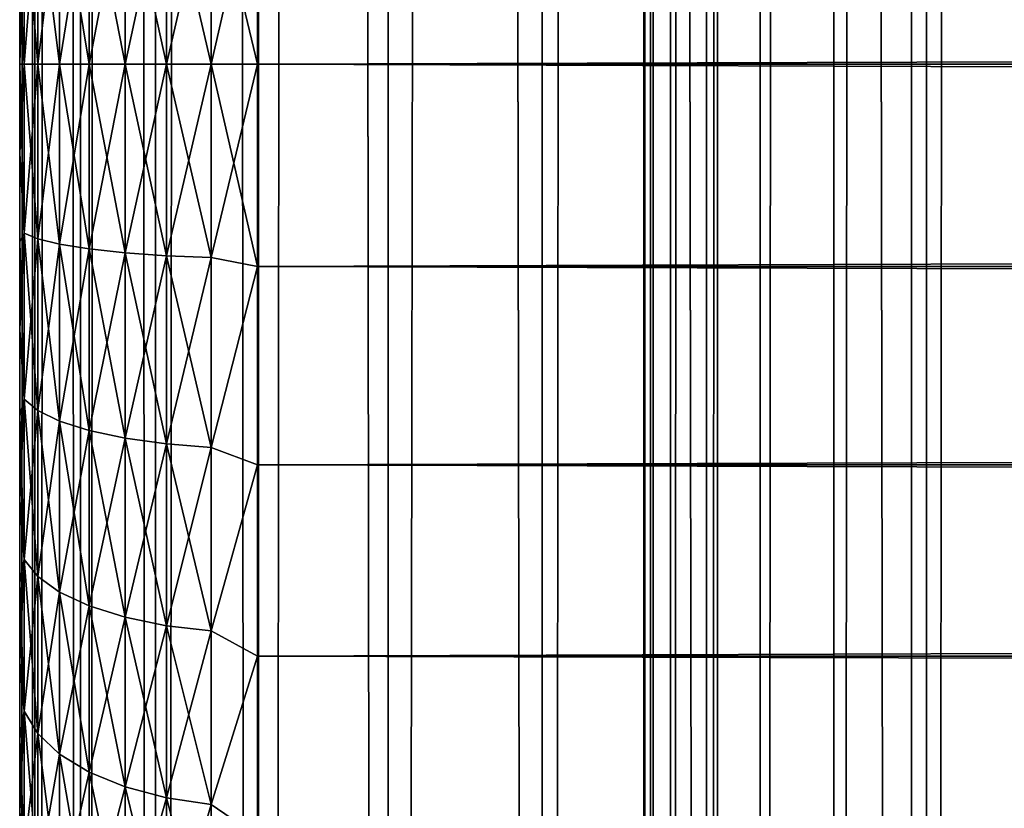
# Model space of a CAD drawing. Extents: x -265 to 265, y 0 to 1027.
# Tile 36 of 256: x -265 to -256.72, y 153.74 to 160.37. Entities that reach past the tile are written whole.
import ezdxf

# ---------------------------------------------------------------- set-up
doc = ezdxf.new("R2010")
doc.units = 0
doc.header["$LTSCALE"] = 41.718519
for name, color, linetype in [('50', 7, 'CONTINUOUS'), ('51', 7, 'CONTINUOUS'), ('52', 7, 'CONTINUOUS'), ('53', 7, 'CONTINUOUS'), ('54', 7, 'CONTINUOUS'), ('67', 7, 'CONTINUOUS'), ('68', 7, 'CONTINUOUS')]:
    doc.layers.add(name, color=color, linetype=linetype)

msp = doc.modelspace()

# ---------------------------------------------------------------- linework, layer by layer
at = {"layer": '50', "color": 7, "linetype": 'CONTINUOUS'}
for points in [[(-265, 160.749, 17.0267), (-265, 160, 17), (-265, 160.749, 37.9733), (-265, 160.749, 17.0267)], [(-265, 160.749, 37.9733), (-265, 160, 17), (-265, 160, 38), (-265, 160.749, 37.9733)], [(-265, 160, 38), (-265, 160, 17), (-265, 159.251, 17.0267), (-265, 160, 38)], [(-265, 159.251, 37.9733), (-265, 160, 38), (-265, 159.251, 17.0267), (-265, 159.251, 37.9733)], [(-265, 158.5057, 37.8931), (-265, 159.251, 37.9733), (-265, 158.5057, 17.1069), (-265, 158.5057, 37.8931)], [(-265, 158.5057, 17.1069), (-265, 159.251, 37.9733), (-265, 159.251, 17.0267), (-265, 158.5057, 17.1069)], [(-265, 157.7681, 37.7601), (-265, 158.5057, 37.8931), (-265, 157.7681, 17.2399), (-265, 157.7681, 37.7601)], [(-265, 157.7681, 17.2399), (-265, 158.5057, 37.8931), (-265, 158.5057, 17.1069), (-265, 157.7681, 17.2399)], [(-265, 157.0419, 37.5747), (-265, 157.7681, 37.7601), (-265, 157.0419, 17.4253), (-265, 157.0419, 37.5747)], [(-265, 157.0419, 17.4253), (-265, 157.7681, 37.7601), (-265, 157.7681, 17.2399), (-265, 157.0419, 17.4253)], [(-265, 156.3307, 37.338), (-265, 157.0419, 37.5747), (-265, 156.3307, 17.662), (-265, 156.3307, 37.338)], [(-265, 156.3307, 17.662), (-265, 157.0419, 37.5747), (-265, 157.0419, 17.4253), (-265, 156.3307, 17.662)], [(-265, 155.6382, 37.0512), (-265, 156.3307, 37.338), (-265, 155.6382, 17.9488), (-265, 155.6382, 37.0512)], [(-265, 155.6382, 17.9488), (-265, 156.3307, 37.338), (-265, 156.3307, 17.662), (-265, 155.6382, 17.9488)], [(-265, 154.9679, 36.7156), (-265, 155.6382, 37.0512), (-265, 154.9679, 18.2844), (-265, 154.9679, 36.7156)], [(-265, 154.9679, 18.2844), (-265, 155.6382, 37.0512), (-265, 155.6382, 17.9488), (-265, 154.9679, 18.2844)], [(-265, 154.3233, 36.3332), (-265, 154.9679, 36.7156), (-265, 154.3233, 18.6668), (-265, 154.3233, 36.3332)], [(-265, 154.3233, 18.6668), (-265, 154.9679, 36.7156), (-265, 154.9679, 18.2844), (-265, 154.3233, 18.6668)], [(-265, 153.7076, 35.9057), (-265, 154.3233, 36.3332), (-265, 153.7076, 19.0943), (-265, 153.7076, 35.9057)], [(-265, 153.7076, 19.0943), (-265, 154.3233, 36.3332), (-265, 154.3233, 18.6668), (-265, 153.7076, 19.0943)]]:
    msp.add_3dface(points, dxfattribs=at)
at = {"layer": '51', "color": 7, "linetype": 'CONTINUOUS'}
for points in [[(-263, 161.7021, 39.8836), (-263, 160, 40), (263, 161.7021, 39.8836), (-263, 161.7021, 39.8836)], [(263, 161.7021, 39.8836), (-263, 160, 40), (263, 160, 40), (263, 161.7021, 39.8836)], [(-263, 160, 15), (-263, 161.7021, 15.1164), (263, 160, 15), (-263, 160, 15)], [(263, 160, 15), (-263, 161.7021, 15.1164), (263, 161.7021, 15.1164), (263, 160, 15)]]:
    msp.add_3dface(points, dxfattribs=at)
at = {"layer": '52', "color": 7, "linetype": 'CONTINUOUS'}
for points in [[(263, 160, 40), (-263, 160, 40), (-263, 158.2979, 39.8836), (263, 160, 40)], [(-263, 160, 15), (263, 160, 15), (263, 158.2979, 15.1164), (-263, 160, 15)], [(-263, 158.2979, 15.1164), (-263, 160, 15), (263, 158.2979, 15.1164), (-263, 158.2979, 15.1164)], [(263, 160, 40), (-263, 158.2979, 39.8836), (263, 158.2979, 39.8836), (263, 160, 40)], [(-263, 156.6275, 15.4635), (-263, 158.2979, 15.1164), (263, 156.6275, 15.4635), (-263, 156.6275, 15.4635)], [(263, 156.6275, 15.4635), (-263, 158.2979, 15.1164), (263, 158.2979, 15.1164), (263, 156.6275, 15.4635)], [(-263, 158.2979, 39.8836), (-263, 156.6275, 39.5365), (263, 158.2979, 39.8836), (-263, 158.2979, 39.8836)], [(263, 158.2979, 39.8836), (-263, 156.6275, 39.5365), (263, 156.6275, 39.5365), (263, 158.2979, 39.8836)], [(-263, 155.02, 16.0349), (-263, 156.6275, 15.4635), (263, 155.02, 16.0349), (-263, 155.02, 16.0349)], [(263, 155.02, 16.0349), (-263, 156.6275, 15.4635), (263, 156.6275, 15.4635), (263, 155.02, 16.0349)], [(-263, 156.6275, 39.5365), (-263, 155.02, 38.9651), (263, 156.6275, 39.5365), (-263, 156.6275, 39.5365)], [(263, 156.6275, 39.5365), (-263, 155.02, 38.9651), (263, 155.02, 38.9651), (263, 156.6275, 39.5365)], [(-263, 153.5052, 16.8198), (-263, 155.02, 16.0349), (263, 153.5052, 16.8198), (-263, 153.5052, 16.8198)], [(263, 153.5052, 16.8198), (-263, 155.02, 16.0349), (263, 155.02, 16.0349), (263, 153.5052, 16.8198)], [(-263, 155.02, 38.9651), (-263, 153.5052, 38.1802), (263, 155.02, 38.9651), (-263, 155.02, 38.9651)], [(263, 155.02, 38.9651), (-263, 153.5052, 38.1802), (263, 153.5052, 38.1802), (263, 155.02, 38.9651)]]:
    msp.add_3dface(points, dxfattribs=at)
at = {"layer": '53', "color": 7, "linetype": 'CONTINUOUS'}
for points in [[(-263, 160, 40), (-263, 161.7021, 39.8836), (-263.3902, 160, 39.9616), (-263, 160, 40)], [(-263.3902, 160, 39.9616), (-263, 161.7021, 39.8836), (-263.3902, 161.6266, 39.855), (-263.3902, 160, 39.9616)], [(-263, 161.7021, 15.1164), (-263, 160, 15), (-263.3902, 161.6266, 15.145), (-263, 161.7021, 15.1164)], [(-264.415, 160, 39.4134), (-264.1118, 160, 39.6625), (-264.1118, 161.5875, 39.5585), (-264.415, 160, 39.4134)], [(-264.415, 161.555, 39.3115), (-264.415, 160, 39.4134), (-264.1118, 161.5875, 39.5585), (-264.415, 161.555, 39.3115)], [(-264.1118, 160, 15.3375), (-264.415, 161.555, 15.6885), (-264.1118, 161.5875, 15.4415), (-264.1118, 160, 15.3375)], [(-264.1118, 160, 39.6625), (-263.7657, 160, 39.8476), (-263.7657, 161.6117, 39.742), (-264.1118, 160, 39.6625)], [(-264.1118, 161.5875, 39.5585), (-264.1118, 160, 39.6625), (-263.7657, 161.6117, 39.742), (-264.1118, 161.5875, 39.5585)], [(-263.7657, 160, 15.1524), (-264.1118, 161.5875, 15.4415), (-263.7657, 161.6117, 15.258), (-263.7657, 160, 15.1524)], [(-263.7657, 160, 15.1524), (-264.1118, 160, 15.3375), (-264.1118, 161.5875, 15.4415), (-263.7657, 160, 15.1524)], [(-263.7657, 160, 39.8476), (-263.3902, 160, 39.9616), (-263.3902, 161.6266, 39.855), (-263.7657, 160, 39.8476)], [(-263.7657, 161.6117, 39.742), (-263.7657, 160, 39.8476), (-263.3902, 161.6266, 39.855), (-263.7657, 161.6117, 39.742)], [(-263.3902, 160, 15.0384), (-263.7657, 161.6117, 15.258), (-263.3902, 161.6266, 15.145), (-263.3902, 160, 15.0384)], [(-263.3902, 160, 15.0384), (-263.7657, 160, 15.1524), (-263.7657, 161.6117, 15.258), (-263.3902, 160, 15.0384)], [(-263, 160, 15), (-263.3902, 160, 15.0384), (-263.3902, 161.6266, 15.145), (-263, 160, 15)], [(-264.8485, 160, 38.7636), (-264.6638, 160, 39.1098), (-264.6638, 161.5154, 39.0105), (-264.8485, 160, 38.7636)], [(-264.8485, 161.4702, 38.6672), (-264.8485, 160, 38.7636), (-264.6638, 161.5154, 39.0105), (-264.8485, 161.4702, 38.6672)], [(-264.6638, 160, 15.8902), (-264.8485, 161.4702, 16.3328), (-264.6638, 161.5154, 15.9895), (-264.6638, 160, 15.8902)], [(-264.6638, 160, 39.1098), (-264.415, 160, 39.4134), (-264.415, 161.555, 39.3115), (-264.6638, 160, 39.1098)], [(-264.6638, 161.5154, 39.0105), (-264.6638, 160, 39.1098), (-264.415, 161.555, 39.3115), (-264.6638, 161.5154, 39.0105)], [(-264.415, 160, 15.5866), (-264.6638, 161.5154, 15.9895), (-264.415, 161.555, 15.6885), (-264.415, 160, 15.5866)], [(-264.415, 160, 15.5866), (-264.6638, 160, 15.8902), (-264.6638, 161.5154, 15.9895), (-264.415, 160, 15.5866)], [(-264.1118, 160, 15.3375), (-264.415, 160, 15.5866), (-264.415, 161.555, 15.6885), (-264.1118, 160, 15.3375)], [(-264.962, 160, 16.6121), (-265, 160.749, 17.0267), (-264.962, 161.4212, 16.7053), (-264.962, 160, 16.6121)], [(-265, 160.749, 37.9733), (-265, 160, 38), (-264.962, 161.4212, 38.2947), (-265, 160.749, 37.9733)], [(-265, 160, 38), (-264.962, 160, 38.3879), (-264.962, 161.4212, 38.2947), (-265, 160, 38)], [(-264.962, 160, 38.3879), (-264.8485, 160, 38.7636), (-264.8485, 161.4702, 38.6672), (-264.962, 160, 38.3879)], [(-264.962, 161.4212, 38.2947), (-264.962, 160, 38.3879), (-264.8485, 161.4702, 38.6672), (-264.962, 161.4212, 38.2947)], [(-264.8485, 160, 16.2364), (-264.962, 161.4212, 16.7053), (-264.8485, 161.4702, 16.3328), (-264.8485, 160, 16.2364)], [(-264.8485, 160, 16.2364), (-264.962, 160, 16.6121), (-264.962, 161.4212, 16.7053), (-264.8485, 160, 16.2364)], [(-264.6638, 160, 15.8902), (-264.8485, 160, 16.2364), (-264.8485, 161.4702, 16.3328), (-264.6638, 160, 15.8902)], [(-265, 160, 17), (-265, 160.749, 17.0267), (-264.962, 160, 16.6121), (-265, 160, 17)]]:
    msp.add_3dface(points, dxfattribs=at)
at = {"layer": '54', "color": 7, "linetype": 'CONTINUOUS'}
for points in [[(-265, 159.251, 17.0267), (-265, 160, 17), (-264.962, 158.5788, 16.7053), (-265, 159.251, 17.0267)], [(-264.962, 158.5788, 16.7053), (-265, 160, 17), (-264.962, 160, 16.6121), (-264.962, 158.5788, 16.7053)], [(-265, 160, 38), (-265, 159.251, 37.9733), (-264.962, 160, 38.3879), (-265, 160, 38)], [(-264.962, 160, 38.3879), (-265, 159.251, 37.9733), (-264.962, 158.5788, 38.2947), (-264.962, 160, 38.3879)], [(-264.962, 160, 38.3879), (-264.962, 158.5788, 38.2947), (-264.8485, 160, 38.7636), (-264.962, 160, 38.3879)], [(-264.8485, 160, 38.7636), (-264.962, 158.5788, 38.2947), (-264.8485, 158.5298, 38.6672), (-264.8485, 160, 38.7636)], [(-264.962, 158.5788, 16.7053), (-264.962, 160, 16.6121), (-264.8485, 158.5298, 16.3328), (-264.962, 158.5788, 16.7053)], [(-264.8485, 158.5298, 16.3328), (-264.962, 160, 16.6121), (-264.8485, 160, 16.2364), (-264.8485, 158.5298, 16.3328)], [(-264.8485, 160, 38.7636), (-264.8485, 158.5298, 38.6672), (-264.6638, 160, 39.1098), (-264.8485, 160, 38.7636)], [(-264.6638, 160, 39.1098), (-264.8485, 158.5298, 38.6672), (-264.6638, 158.4846, 39.0105), (-264.6638, 160, 39.1098)], [(-264.8485, 158.5298, 16.3328), (-264.8485, 160, 16.2364), (-264.6638, 158.4846, 15.9895), (-264.8485, 158.5298, 16.3328)], [(-264.6638, 158.4846, 15.9895), (-264.8485, 160, 16.2364), (-264.6638, 160, 15.8902), (-264.6638, 158.4846, 15.9895)], [(-264.6638, 160, 39.1098), (-264.6638, 158.4846, 39.0105), (-264.415, 160, 39.4134), (-264.6638, 160, 39.1098)], [(-264.415, 160, 39.4134), (-264.6638, 158.4846, 39.0105), (-264.415, 158.445, 39.3115), (-264.415, 160, 39.4134)], [(-264.6638, 158.4846, 15.9895), (-264.6638, 160, 15.8902), (-264.415, 158.445, 15.6885), (-264.6638, 158.4846, 15.9895)], [(-264.415, 158.445, 15.6885), (-264.6638, 160, 15.8902), (-264.415, 160, 15.5866), (-264.415, 158.445, 15.6885)], [(-264.415, 160, 39.4134), (-264.415, 158.445, 39.3115), (-264.1118, 160, 39.6625), (-264.415, 160, 39.4134)], [(-264.1118, 160, 39.6625), (-264.415, 158.445, 39.3115), (-264.1118, 158.4125, 39.5585), (-264.1118, 160, 39.6625)], [(-264.415, 158.445, 15.6885), (-264.415, 160, 15.5866), (-264.1118, 158.4125, 15.4415), (-264.415, 158.445, 15.6885)], [(-264.1118, 158.4125, 15.4415), (-264.415, 160, 15.5866), (-264.1118, 160, 15.3375), (-264.1118, 158.4125, 15.4415)], [(-264.1118, 160, 39.6625), (-264.1118, 158.4125, 39.5585), (-263.7657, 160, 39.8476), (-264.1118, 160, 39.6625)], [(-263.7657, 160, 39.8476), (-264.1118, 158.4125, 39.5585), (-263.7657, 158.3883, 39.742), (-263.7657, 160, 39.8476)], [(-264.1118, 158.4125, 15.4415), (-264.1118, 160, 15.3375), (-263.7657, 158.3883, 15.258), (-264.1118, 158.4125, 15.4415)], [(-263.7657, 158.3883, 15.258), (-264.1118, 160, 15.3375), (-263.7657, 160, 15.1524), (-263.7657, 158.3883, 15.258)], [(-263.7657, 160, 39.8476), (-263.7657, 158.3883, 39.742), (-263.3902, 160, 39.9616), (-263.7657, 160, 39.8476)], [(-263.3902, 160, 39.9616), (-263.7657, 158.3883, 39.742), (-263.3902, 158.3734, 39.855), (-263.3902, 160, 39.9616)], [(-263.7657, 158.3883, 15.258), (-263.7657, 160, 15.1524), (-263.3902, 158.3734, 15.145), (-263.7657, 158.3883, 15.258)], [(-263.3902, 158.3734, 15.145), (-263.7657, 160, 15.1524), (-263.3902, 160, 15.0384), (-263.3902, 158.3734, 15.145)], [(-263, 158.2979, 39.8836), (-263, 160, 40), (-263.3902, 158.3734, 39.855), (-263, 158.2979, 39.8836)], [(-263, 160, 40), (-263.3902, 160, 39.9616), (-263.3902, 158.3734, 39.855), (-263, 160, 40)], [(-263, 160, 15), (-263, 158.2979, 15.1164), (-263.3902, 160, 15.0384), (-263, 160, 15)], [(-263, 158.2979, 15.1164), (-263.3902, 158.3734, 15.145), (-263.3902, 160, 15.0384), (-263, 158.2979, 15.1164)], [(-265, 159.251, 37.9733), (-265, 158.5057, 37.8931), (-264.962, 158.5788, 38.2947), (-265, 159.251, 37.9733)], [(-265, 158.5057, 17.1069), (-265, 159.251, 17.0267), (-264.962, 158.5788, 16.7053), (-265, 158.5057, 17.1069)], [(-265, 158.5057, 37.8931), (-265, 157.7681, 37.7601), (-264.962, 158.5788, 38.2947), (-265, 158.5057, 37.8931)], [(-264.962, 158.5788, 38.2947), (-265, 157.7681, 37.7601), (-264.962, 157.182, 38.0169), (-264.962, 158.5788, 38.2947)], [(-264.962, 157.182, 16.9831), (-265, 158.5057, 17.1069), (-264.962, 158.5788, 16.7053), (-264.962, 157.182, 16.9831)], [(-265, 157.7681, 17.2399), (-265, 158.5057, 17.1069), (-264.962, 157.182, 16.9831), (-265, 157.7681, 17.2399)], [(-264.962, 158.5788, 38.2947), (-264.962, 157.182, 38.0169), (-264.8485, 158.5298, 38.6672), (-264.962, 158.5788, 38.2947)], [(-264.962, 157.182, 16.9831), (-264.962, 158.5788, 16.7053), (-264.8485, 157.0848, 16.6202), (-264.962, 157.182, 16.9831)], [(-264.8485, 157.0848, 16.6202), (-264.962, 158.5788, 16.7053), (-264.8485, 158.5298, 16.3328), (-264.8485, 157.0848, 16.6202)], [(-264.8485, 158.5298, 38.6672), (-264.962, 157.182, 38.0169), (-264.8485, 157.0848, 38.3798), (-264.8485, 158.5298, 38.6672)], [(-264.8485, 158.5298, 38.6672), (-264.8485, 157.0848, 38.3798), (-264.6638, 158.4846, 39.0105), (-264.8485, 158.5298, 38.6672)], [(-264.8485, 157.0848, 16.6202), (-264.8485, 158.5298, 16.3328), (-264.6638, 156.9952, 16.2858), (-264.8485, 157.0848, 16.6202)], [(-264.6638, 156.9952, 16.2858), (-264.8485, 158.5298, 16.3328), (-264.6638, 158.4846, 15.9895), (-264.6638, 156.9952, 16.2858)], [(-264.6638, 158.4846, 39.0105), (-264.8485, 157.0848, 38.3798), (-264.6638, 156.9952, 38.7142), (-264.6638, 158.4846, 39.0105)], [(-264.6638, 158.4846, 39.0105), (-264.6638, 156.9952, 38.7142), (-264.415, 158.445, 39.3115), (-264.6638, 158.4846, 39.0105)], [(-264.6638, 156.9952, 16.2858), (-264.6638, 158.4846, 15.9895), (-264.415, 156.9166, 15.9926), (-264.6638, 156.9952, 16.2858)], [(-264.415, 156.9166, 15.9926), (-264.6638, 158.4846, 15.9895), (-264.415, 158.445, 15.6885), (-264.415, 156.9166, 15.9926)], [(-264.415, 158.445, 39.3115), (-264.6638, 156.9952, 38.7142), (-264.415, 156.9166, 39.0074), (-264.415, 158.445, 39.3115)], [(-264.415, 158.445, 39.3115), (-264.415, 156.9166, 39.0074), (-264.1118, 158.4125, 39.5585), (-264.415, 158.445, 39.3115)], [(-264.415, 156.9166, 15.9926), (-264.415, 158.445, 15.6885), (-264.1118, 156.8521, 15.7519), (-264.415, 156.9166, 15.9926)], [(-264.1118, 156.8521, 15.7519), (-264.415, 158.445, 15.6885), (-264.1118, 158.4125, 15.4415), (-264.1118, 156.8521, 15.7519)], [(-264.1118, 158.4125, 39.5585), (-264.415, 156.9166, 39.0074), (-264.1118, 156.8521, 39.2481), (-264.1118, 158.4125, 39.5585)], [(-264.1118, 158.4125, 39.5585), (-264.1118, 156.8521, 39.2481), (-263.7657, 158.3883, 39.742), (-264.1118, 158.4125, 39.5585)], [(-264.1118, 156.8521, 15.7519), (-264.1118, 158.4125, 15.4415), (-263.7657, 156.8042, 15.5731), (-264.1118, 156.8521, 15.7519)], [(-263.7657, 156.8042, 15.5731), (-264.1118, 158.4125, 15.4415), (-263.7657, 158.3883, 15.258), (-263.7657, 156.8042, 15.5731)], [(-263.7657, 158.3883, 39.742), (-264.1118, 156.8521, 39.2481), (-263.7657, 156.8042, 39.4269), (-263.7657, 158.3883, 39.742)], [(-263.7657, 158.3883, 39.742), (-263.7657, 156.8042, 39.4269), (-263.3902, 158.3734, 39.855), (-263.7657, 158.3883, 39.742)], [(-263.7657, 156.8042, 15.5731), (-263.7657, 158.3883, 15.258), (-263.3902, 156.7747, 15.463), (-263.7657, 156.8042, 15.5731)], [(-263.3902, 156.7747, 15.463), (-263.7657, 158.3883, 15.258), (-263.3902, 158.3734, 15.145), (-263.3902, 156.7747, 15.463)], [(-263.3902, 158.3734, 39.855), (-263.7657, 156.8042, 39.4269), (-263.3902, 156.7747, 39.537), (-263.3902, 158.3734, 39.855)], [(-263, 158.2979, 15.1164), (-263.3902, 156.7747, 15.463), (-263.3902, 158.3734, 15.145), (-263, 158.2979, 15.1164)], [(-263, 158.2979, 39.8836), (-263.3902, 158.3734, 39.855), (-263.3902, 156.7747, 39.537), (-263, 158.2979, 39.8836)], [(-263, 158.2979, 15.1164), (-263, 156.6275, 15.4635), (-263.3902, 156.7747, 15.463), (-263, 158.2979, 15.1164)], [(-263, 156.6275, 39.5365), (-263, 158.2979, 39.8836), (-263.3902, 156.7747, 39.537), (-263, 156.6275, 39.5365)], [(-265, 157.7681, 37.7601), (-265, 157.0419, 37.5747), (-264.962, 157.182, 38.0169), (-265, 157.7681, 37.7601)], [(-265, 157.0419, 17.4253), (-265, 157.7681, 17.2399), (-264.962, 157.182, 16.9831), (-265, 157.0419, 17.4253)], [(-265, 157.0419, 37.5747), (-265, 156.3307, 37.338), (-264.962, 157.182, 38.0169), (-265, 157.0419, 37.5747)], [(-264.962, 157.182, 38.0169), (-265, 156.3307, 37.338), (-264.962, 155.8334, 37.5591), (-264.962, 157.182, 38.0169)], [(-264.962, 155.8334, 17.4409), (-265, 157.0419, 17.4253), (-264.962, 157.182, 16.9831), (-264.962, 155.8334, 17.4409)], [(-264.962, 157.182, 38.0169), (-264.962, 155.8334, 37.5591), (-264.8485, 157.0848, 38.3798), (-264.962, 157.182, 38.0169)], [(-264.962, 155.8334, 17.4409), (-264.962, 157.182, 16.9831), (-264.8485, 155.6896, 17.0938), (-264.962, 155.8334, 17.4409)], [(-264.8485, 155.6896, 17.0938), (-264.962, 157.182, 16.9831), (-264.8485, 157.0848, 16.6202), (-264.8485, 155.6896, 17.0938)], [(-265, 156.3307, 17.662), (-265, 157.0419, 17.4253), (-264.962, 155.8334, 17.4409), (-265, 156.3307, 17.662)], [(-264.8485, 157.0848, 38.3798), (-264.962, 155.8334, 37.5591), (-264.8485, 155.6896, 37.9062), (-264.8485, 157.0848, 38.3798)], [(-264.8485, 157.0848, 38.3798), (-264.8485, 155.6896, 37.9062), (-264.6638, 156.9952, 38.7142), (-264.8485, 157.0848, 38.3798)], [(-264.8485, 155.6896, 17.0938), (-264.8485, 157.0848, 16.6202), (-264.6638, 155.5571, 16.7739), (-264.8485, 155.6896, 17.0938)], [(-264.6638, 155.5571, 16.7739), (-264.8485, 157.0848, 16.6202), (-264.6638, 156.9952, 16.2858), (-264.6638, 155.5571, 16.7739)], [(-264.6638, 156.9952, 38.7142), (-264.8485, 155.6896, 37.9062), (-264.6638, 155.5571, 38.2261), (-264.6638, 156.9952, 38.7142)], [(-264.6638, 156.9952, 38.7142), (-264.6638, 155.5571, 38.2261), (-264.415, 156.9166, 39.0074), (-264.6638, 156.9952, 38.7142)], [(-264.6638, 155.5571, 16.7739), (-264.6638, 156.9952, 16.2858), (-264.415, 155.4409, 16.4935), (-264.6638, 155.5571, 16.7739)], [(-264.415, 155.4409, 16.4935), (-264.6638, 156.9952, 16.2858), (-264.415, 156.9166, 15.9926), (-264.415, 155.4409, 16.4935)], [(-264.415, 156.9166, 39.0074), (-264.6638, 155.5571, 38.2261), (-264.415, 155.4409, 38.5065), (-264.415, 156.9166, 39.0074)], [(-264.415, 156.9166, 39.0074), (-264.415, 155.4409, 38.5065), (-264.1118, 156.8521, 39.2481), (-264.415, 156.9166, 39.0074)], [(-264.415, 155.4409, 16.4935), (-264.415, 156.9166, 15.9926), (-264.1118, 155.3456, 16.2633), (-264.415, 155.4409, 16.4935)], [(-264.1118, 155.3456, 16.2633), (-264.415, 156.9166, 15.9926), (-264.1118, 156.8521, 15.7519), (-264.1118, 155.3456, 16.2633)], [(-264.1118, 156.8521, 39.2481), (-264.415, 155.4409, 38.5065), (-264.1118, 155.3456, 38.7367), (-264.1118, 156.8521, 39.2481)], [(-264.1118, 156.8521, 39.2481), (-264.1118, 155.3456, 38.7367), (-263.7657, 156.8042, 39.4269), (-264.1118, 156.8521, 39.2481)], [(-264.1118, 155.3456, 16.2633), (-264.1118, 156.8521, 15.7519), (-263.7657, 155.2748, 16.0923), (-264.1118, 155.3456, 16.2633)], [(-263.7657, 155.2748, 16.0923), (-264.1118, 156.8521, 15.7519), (-263.7657, 156.8042, 15.5731), (-263.7657, 155.2748, 16.0923)], [(-263.7657, 156.8042, 39.4269), (-264.1118, 155.3456, 38.7367), (-263.7657, 155.2748, 38.9077), (-263.7657, 156.8042, 39.4269)], [(-263.7657, 156.8042, 39.4269), (-263.7657, 155.2748, 38.9077), (-263.3902, 156.7747, 39.537), (-263.7657, 156.8042, 39.4269)], [(-263.7657, 155.2748, 16.0923), (-263.7657, 156.8042, 15.5731), (-263.3902, 155.2312, 15.987), (-263.7657, 155.2748, 16.0923)], [(-263.3902, 155.2312, 15.987), (-263.7657, 156.8042, 15.5731), (-263.3902, 156.7747, 15.463), (-263.3902, 155.2312, 15.987)], [(-263.3902, 156.7747, 39.537), (-263.7657, 155.2748, 38.9077), (-263.3902, 155.2312, 39.013), (-263.3902, 156.7747, 39.537)], [(-263, 156.6275, 15.4635), (-263.3902, 155.2312, 15.987), (-263.3902, 156.7747, 15.463), (-263, 156.6275, 15.4635)], [(-263, 156.6275, 39.5365), (-263.3902, 156.7747, 39.537), (-263.3902, 155.2312, 39.013), (-263, 156.6275, 39.5365)], [(-263, 156.6275, 15.4635), (-263, 155.02, 16.0349), (-263.3902, 155.2312, 15.987), (-263, 156.6275, 15.4635)], [(-263, 155.02, 38.9651), (-263, 156.6275, 39.5365), (-263.3902, 155.2312, 39.013), (-263, 155.02, 38.9651)], [(-265, 156.3307, 37.338), (-265, 155.6382, 37.0512), (-264.962, 155.8334, 37.5591), (-265, 156.3307, 37.338)], [(-265, 155.6382, 17.9488), (-265, 156.3307, 17.662), (-264.962, 155.8334, 17.4409), (-265, 155.6382, 17.9488)], [(-265, 155.6382, 37.0512), (-265, 154.9679, 36.7156), (-264.962, 155.8334, 37.5591), (-265, 155.6382, 37.0512)], [(-264.962, 155.8334, 37.5591), (-265, 154.9679, 36.7156), (-264.962, 154.5561, 36.9292), (-264.962, 155.8334, 37.5591)], [(-264.962, 154.5561, 18.0708), (-265, 155.6382, 17.9488), (-264.962, 155.8334, 17.4409), (-264.962, 154.5561, 18.0708)], [(-264.962, 155.8334, 37.5591), (-264.962, 154.5561, 36.9292), (-264.8485, 155.6896, 37.9062), (-264.962, 155.8334, 37.5591)], [(-264.962, 154.5561, 18.0708), (-264.962, 155.8334, 17.4409), (-264.8485, 154.3682, 17.7455), (-264.962, 154.5561, 18.0708)], [(-264.8485, 154.3682, 17.7455), (-264.962, 155.8334, 17.4409), (-264.8485, 155.6896, 17.0938), (-264.8485, 154.3682, 17.7455)], [(-264.8485, 155.6896, 37.9062), (-264.962, 154.5561, 36.9292), (-264.8485, 154.3682, 37.2545), (-264.8485, 155.6896, 37.9062)], [(-264.8485, 155.6896, 37.9062), (-264.8485, 154.3682, 37.2545), (-264.6638, 155.5571, 38.2261), (-264.8485, 155.6896, 37.9062)], [(-264.8485, 154.3682, 17.7455), (-264.8485, 155.6896, 17.0938), (-264.6638, 154.1951, 17.4456), (-264.8485, 154.3682, 17.7455)], [(-264.6638, 154.1951, 17.4456), (-264.8485, 155.6896, 17.0938), (-264.6638, 155.5571, 16.7739), (-264.6638, 154.1951, 17.4456)], [(-265, 154.9679, 18.2844), (-265, 155.6382, 17.9488), (-264.962, 154.5561, 18.0708), (-265, 154.9679, 18.2844)], [(-264.6638, 155.5571, 38.2261), (-264.8485, 154.3682, 37.2545), (-264.6638, 154.1951, 37.5544), (-264.6638, 155.5571, 38.2261)], [(-264.6638, 155.5571, 38.2261), (-264.6638, 154.1951, 37.5544), (-264.415, 155.4409, 38.5065), (-264.6638, 155.5571, 38.2261)], [(-264.6638, 154.1951, 17.4456), (-264.6638, 155.5571, 16.7739), (-264.415, 154.0433, 17.1827), (-264.6638, 154.1951, 17.4456)], [(-264.415, 154.0433, 17.1827), (-264.6638, 155.5571, 16.7739), (-264.415, 155.4409, 16.4935), (-264.415, 154.0433, 17.1827)], [(-264.415, 155.4409, 38.5065), (-264.6638, 154.1951, 37.5544), (-264.415, 154.0433, 37.8173), (-264.415, 155.4409, 38.5065)], [(-264.415, 155.4409, 38.5065), (-264.415, 154.0433, 37.8173), (-264.1118, 155.3456, 38.7367), (-264.415, 155.4409, 38.5065)], [(-264.415, 154.0433, 17.1827), (-264.415, 155.4409, 16.4935), (-264.1118, 153.9187, 16.967), (-264.415, 154.0433, 17.1827)], [(-264.1118, 153.9187, 16.967), (-264.415, 155.4409, 16.4935), (-264.1118, 155.3456, 16.2633), (-264.1118, 153.9187, 16.967)], [(-264.1118, 155.3456, 38.7367), (-264.415, 154.0433, 37.8173), (-264.1118, 153.9187, 38.033), (-264.1118, 155.3456, 38.7367)], [(-264.1118, 155.3456, 38.7367), (-264.1118, 153.9187, 38.033), (-263.7657, 155.2748, 38.9077), (-264.1118, 155.3456, 38.7367)], [(-264.1118, 153.9187, 16.967), (-264.1118, 155.3456, 16.2633), (-263.7657, 153.8262, 16.8067), (-264.1118, 153.9187, 16.967)], [(-263.7657, 153.8262, 16.8067), (-264.1118, 155.3456, 16.2633), (-263.7657, 155.2748, 16.0923), (-263.7657, 153.8262, 16.8067)], [(-263.7657, 155.2748, 38.9077), (-264.1118, 153.9187, 38.033), (-263.7657, 153.8262, 38.1933), (-263.7657, 155.2748, 38.9077)], [(-263.7657, 155.2748, 38.9077), (-263.7657, 153.8262, 38.1933), (-263.3902, 155.2312, 39.013), (-263.7657, 155.2748, 38.9077)], [(-263.7657, 153.8262, 16.8067), (-263.7657, 155.2748, 16.0923), (-263.3902, 153.7692, 16.708), (-263.7657, 153.8262, 16.8067)], [(-263.3902, 153.7692, 16.708), (-263.7657, 155.2748, 16.0923), (-263.3902, 155.2312, 15.987), (-263.3902, 153.7692, 16.708)], [(-263.3902, 155.2312, 39.013), (-263.7657, 153.8262, 38.1933), (-263.3902, 153.7692, 38.292), (-263.3902, 155.2312, 39.013)], [(-263, 155.02, 16.0349), (-263.3902, 153.7692, 16.708), (-263.3902, 155.2312, 15.987), (-263, 155.02, 16.0349)], [(-263, 155.02, 38.9651), (-263.3902, 155.2312, 39.013), (-263.3902, 153.7692, 38.292), (-263, 155.02, 38.9651)], [(-265, 154.9679, 36.7156), (-265, 154.3233, 36.3332), (-264.962, 154.5561, 36.9292), (-265, 154.9679, 36.7156)], [(-265, 154.3233, 18.6668), (-265, 154.9679, 18.2844), (-264.962, 154.5561, 18.0708), (-265, 154.3233, 18.6668)], [(-263, 155.02, 16.0349), (-263, 153.5052, 16.8198), (-263.3902, 153.7692, 16.708), (-263, 155.02, 16.0349)], [(-263, 153.5052, 38.1802), (-263, 155.02, 38.9651), (-263.3902, 153.7692, 38.292), (-263, 153.5052, 38.1802)], [(-265, 154.3233, 36.3332), (-265, 153.7076, 35.9057), (-264.962, 154.5561, 36.9292), (-265, 154.3233, 36.3332)], [(-264.962, 154.5561, 36.9292), (-265, 153.7076, 35.9057), (-264.962, 153.3719, 36.1379), (-264.962, 154.5561, 36.9292)], [(-264.962, 153.3719, 18.8621), (-265, 154.3233, 18.6668), (-264.962, 154.5561, 18.0708), (-264.962, 153.3719, 18.8621)], [(-264.962, 154.5561, 36.9292), (-264.962, 153.3719, 36.1379), (-264.8485, 154.3682, 37.2545), (-264.962, 154.5561, 36.9292)], [(-264.962, 153.3719, 18.8621), (-264.962, 154.5561, 18.0708), (-264.8485, 153.1432, 18.564), (-264.962, 153.3719, 18.8621)], [(-264.8485, 153.1432, 18.564), (-264.962, 154.5561, 18.0708), (-264.8485, 154.3682, 17.7455), (-264.8485, 153.1432, 18.564)], [(-264.8485, 154.3682, 37.2545), (-264.962, 153.3719, 36.1379), (-264.8485, 153.1432, 36.436), (-264.8485, 154.3682, 37.2545)], [(-264.8485, 154.3682, 37.2545), (-264.8485, 153.1432, 36.436), (-264.6638, 154.1951, 37.5544), (-264.8485, 154.3682, 37.2545)], [(-264.8485, 153.1432, 18.564), (-264.8485, 154.3682, 17.7455), (-264.6638, 152.9324, 18.2893), (-264.8485, 153.1432, 18.564)], [(-264.6638, 152.9324, 18.2893), (-264.8485, 154.3682, 17.7455), (-264.6638, 154.1951, 17.4456), (-264.6638, 152.9324, 18.2893)], [(-265, 153.7076, 19.0943), (-265, 154.3233, 18.6668), (-264.962, 153.3719, 18.8621), (-265, 153.7076, 19.0943)], [(-264.6638, 154.1951, 37.5544), (-264.8485, 153.1432, 36.436), (-264.6638, 152.9324, 36.7107), (-264.6638, 154.1951, 37.5544)], [(-264.6638, 154.1951, 37.5544), (-264.6638, 152.9324, 36.7107), (-264.415, 154.0433, 37.8173), (-264.6638, 154.1951, 37.5544)], [(-264.6638, 152.9324, 18.2893), (-264.6638, 154.1951, 17.4456), (-264.415, 152.7476, 18.0485), (-264.6638, 152.9324, 18.2893)], [(-264.415, 152.7476, 18.0485), (-264.6638, 154.1951, 17.4456), (-264.415, 154.0433, 17.1827), (-264.415, 152.7476, 18.0485)], [(-264.415, 154.0433, 37.8173), (-264.6638, 152.9324, 36.7107), (-264.415, 152.7476, 36.9515), (-264.415, 154.0433, 37.8173)], [(-264.415, 154.0433, 37.8173), (-264.415, 152.7476, 36.9515), (-264.1118, 153.9187, 38.033), (-264.415, 154.0433, 37.8173)], [(-264.415, 152.7476, 18.0485), (-264.415, 154.0433, 17.1827), (-264.1118, 152.5959, 17.8508), (-264.415, 152.7476, 18.0485)], [(-264.1118, 152.5959, 17.8508), (-264.415, 154.0433, 17.1827), (-264.1118, 153.9187, 16.967), (-264.1118, 152.5959, 17.8508)], [(-264.1118, 153.9187, 38.033), (-264.415, 152.7476, 36.9515), (-264.1118, 152.5959, 37.1492), (-264.1118, 153.9187, 38.033)], [(-264.1118, 153.9187, 38.033), (-264.1118, 152.5959, 37.1492), (-263.7657, 153.8262, 38.1933), (-264.1118, 153.9187, 38.033)], [(-264.1118, 152.5959, 17.8508), (-264.1118, 153.9187, 16.967), (-263.7657, 152.4833, 17.704), (-264.1118, 152.5959, 17.8508)], [(-263.7657, 152.4833, 17.704), (-264.1118, 153.9187, 16.967), (-263.7657, 153.8262, 16.8067), (-263.7657, 152.4833, 17.704)], [(-263.7657, 153.8262, 38.1933), (-264.1118, 152.5959, 37.1492), (-263.7657, 152.4833, 37.296), (-263.7657, 153.8262, 38.1933)], [(-263.7657, 153.8262, 38.1933), (-263.7657, 152.4833, 37.296), (-263.3902, 153.7692, 38.292), (-263.7657, 153.8262, 38.1933)], [(-263.7657, 152.4833, 17.704), (-263.7657, 153.8262, 16.8067), (-263.3902, 152.4139, 17.6136), (-263.7657, 152.4833, 17.704)], [(-263.3902, 152.4139, 17.6136), (-263.7657, 153.8262, 16.8067), (-263.3902, 153.7692, 16.708), (-263.3902, 152.4139, 17.6136)], [(-263.3902, 153.7692, 38.292), (-263.7657, 152.4833, 37.296), (-263.3902, 152.4139, 37.3864), (-263.3902, 153.7692, 38.292)], [(-263, 153.5052, 16.8198), (-263.3902, 152.4139, 17.6136), (-263.3902, 153.7692, 16.708), (-263, 153.5052, 16.8198)], [(-263, 153.5052, 38.1802), (-263.3902, 153.7692, 38.292), (-263.3902, 152.4139, 37.3864), (-263, 153.5052, 38.1802)]]:
    msp.add_3dface(points, dxfattribs=at)
at = {"layer": '67', "color": 7, "linetype": 'CONTINUOUS'}
for points in [[(-265, 1), (-264.8717, 1, 1.9579), (-265, 1019), (-265, 1)], [(-265, 1019), (-264.8717, 1, 1.9579), (-264.8717, 1019, 1.9579), (-265, 1019)], [(-264.8717, 1, 1.9579), (-264.4889, 1, 3.8823), (-264.8717, 1019, 1.9579), (-264.8717, 1, 1.9579)], [(-264.8717, 1019, 1.9579), (-264.4889, 1, 3.8823), (-264.4889, 1019, 3.8823), (-264.8717, 1019, 1.9579)], [(-264.4889, 1, 3.8823), (-263.8582, 1, 5.7403), (-264.4889, 1019, 3.8823), (-264.4889, 1, 3.8823)], [(-264.4889, 1019, 3.8823), (-263.8582, 1, 5.7403), (-263.8582, 1019, 5.7403), (-264.4889, 1019, 3.8823)], [(-263.8582, 1, 5.7403), (-262.9904, 1, 7.5), (-263.8582, 1019, 5.7403), (-263.8582, 1, 5.7403)], [(-263.8582, 1019, 5.7403), (-262.9904, 1, 7.5), (-262.9904, 1019, 7.5), (-263.8582, 1019, 5.7403)], [(-262.9904, 1, 7.5), (-261.9003, 1, 9.1314), (-262.9904, 1019, 7.5), (-262.9904, 1, 7.5)], [(-262.9904, 1019, 7.5), (-261.9003, 1, 9.1314), (-261.9003, 1019, 9.1314), (-262.9904, 1019, 7.5)], [(-261.9003, 1, 9.1314), (-260.6066, 1, 10.6066), (-261.9003, 1019, 9.1314), (-261.9003, 1, 9.1314)], [(-261.9003, 1019, 9.1314), (-260.6066, 1, 10.6066), (-260.6066, 1019, 10.6066), (-261.9003, 1019, 9.1314)], [(-260.6066, 1, 10.6066), (-259.1314, 1, 11.9003), (-260.6066, 1019, 10.6066), (-260.6066, 1, 10.6066)], [(-260.6066, 1019, 10.6066), (-259.1314, 1, 11.9003), (-259.1314, 1019, 11.9003), (-260.6066, 1019, 10.6066)], [(-259.1314, 1, 11.9003), (-257.5, 1, 12.9904), (-259.1314, 1019, 11.9003), (-259.1314, 1, 11.9003)], [(-259.1314, 1019, 11.9003), (-257.5, 1, 12.9904), (-257.5, 1019, 12.9904), (-259.1314, 1019, 11.9003)], [(-257.5, 1, 12.9904), (-255.7403, 1, 13.8582), (-257.5, 1019, 12.9904), (-257.5, 1, 12.9904)], [(-257.5, 1019, 12.9904), (-255.7403, 1, 13.8582), (-255.7403, 1019, 13.8582), (-257.5, 1019, 12.9904)]]:
    msp.add_3dface(points, dxfattribs=at)
at = {"layer": '68', "color": 7, "linetype": 'CONTINUOUS'}
for points in [[(-265, 1), (-265, 1019), (-264.8717, 1019, -1.9579), (-265, 1)], [(-264.8717, 1, -1.9579), (-265, 1), (-264.8717, 1019, -1.9579), (-264.8717, 1, -1.9579)], [(-264.4889, 1, -3.8823), (-264.8717, 1, -1.9579), (-264.4889, 1019, -3.8823), (-264.4889, 1, -3.8823)], [(-264.4889, 1019, -3.8823), (-264.8717, 1, -1.9579), (-264.8717, 1019, -1.9579), (-264.4889, 1019, -3.8823)], [(-263.8582, 1, -5.7403), (-264.4889, 1, -3.8823), (-263.8582, 1019, -5.7403), (-263.8582, 1, -5.7403)], [(-263.8582, 1019, -5.7403), (-264.4889, 1, -3.8823), (-264.4889, 1019, -3.8823), (-263.8582, 1019, -5.7403)], [(-262.9904, 1, -7.5), (-263.8582, 1, -5.7403), (-262.9904, 1019, -7.5), (-262.9904, 1, -7.5)], [(-262.9904, 1019, -7.5), (-263.8582, 1, -5.7403), (-263.8582, 1019, -5.7403), (-262.9904, 1019, -7.5)], [(-261.9003, 1, -9.1314), (-262.9904, 1, -7.5), (-261.9003, 1019, -9.1314), (-261.9003, 1, -9.1314)], [(-261.9003, 1019, -9.1314), (-262.9904, 1, -7.5), (-262.9904, 1019, -7.5), (-261.9003, 1019, -9.1314)], [(-260.6066, 1, -10.6066), (-261.9003, 1, -9.1314), (-260.6066, 1019, -10.6066), (-260.6066, 1, -10.6066)], [(-260.6066, 1019, -10.6066), (-261.9003, 1, -9.1314), (-261.9003, 1019, -9.1314), (-260.6066, 1019, -10.6066)], [(-260.6066, 1, -10.6066), (-260.6066, 1019, -10.6066), (-259.75, 1000, -11.399), (-260.6066, 1, -10.6066)], [(-260.6066, 1, -10.6066), (-259.75, 1000, -11.399), (-259.75, 20, -11.399), (-260.6066, 1, -10.6066)], [(-259.75, 1000, -11.399), (-259.6951, 998.9667, -11.4457), (-259.75, 20, -11.399), (-259.75, 1000, -11.399)], [(-259.75, 20, -11.399), (-259.6951, 998.9667, -11.4457), (-259.6951, 21.0332, -11.4457), (-259.75, 20, -11.399)], [(-259.6951, 998.9667, -11.4457), (-259.525, 997.9175, -11.5877), (-259.6951, 21.0332, -11.4457), (-259.6951, 998.9667, -11.4457)], [(-259.6951, 21.0332, -11.4457), (-259.525, 997.9175, -11.5877), (-259.525, 22.0825, -11.5877), (-259.6951, 21.0332, -11.4457)], [(-259.525, 997.9175, -11.5877), (-259.2244, 996.8419, -11.8284), (-259.525, 22.0825, -11.5877), (-259.525, 997.9175, -11.5877)], [(-259.525, 22.0825, -11.5877), (-259.2244, 996.8419, -11.8284), (-259.2244, 23.158, -11.8284), (-259.525, 22.0825, -11.5877)], [(-259.2244, 996.8419, -11.8284), (-258.7723, 995.7445, -12.1674), (-259.2244, 23.158, -11.8284), (-259.2244, 996.8419, -11.8284)], [(-259.2244, 23.158, -11.8284), (-258.7723, 995.7445, -12.1674), (-258.7723, 24.2554, -12.1674), (-259.2244, 23.158, -11.8284)], [(-258.7723, 995.7445, -12.1674), (-258.1533, 994.6533, -12.5906), (-258.7723, 24.2554, -12.1674), (-258.7723, 995.7445, -12.1674)], [(-258.7723, 24.2554, -12.1674), (-258.1533, 994.6533, -12.5906), (-258.1533, 25.3466, -12.5906), (-258.7723, 24.2554, -12.1674)], [(-258.1533, 994.6533, -12.5906), (-257.3737, 993.621, -13.0625), (-258.1533, 25.3466, -12.5906), (-258.1533, 994.6533, -12.5906)], [(-258.1533, 25.3466, -12.5906), (-257.3737, 993.621, -13.0625), (-257.3737, 26.379, -13.0625), (-258.1533, 25.3466, -12.5906)], [(-257.3737, 993.621, -13.0625), (-256.4613, 992.6984, -13.537), (-257.3737, 26.379, -13.0625), (-257.3737, 993.621, -13.0625)], [(-257.3737, 26.379, -13.0625), (-256.4613, 992.6984, -13.537), (-256.4613, 27.3016, -13.537), (-257.3737, 26.379, -13.0625)]]:
    msp.add_3dface(points, dxfattribs=at)

doc.saveas('drawing.dxf')
